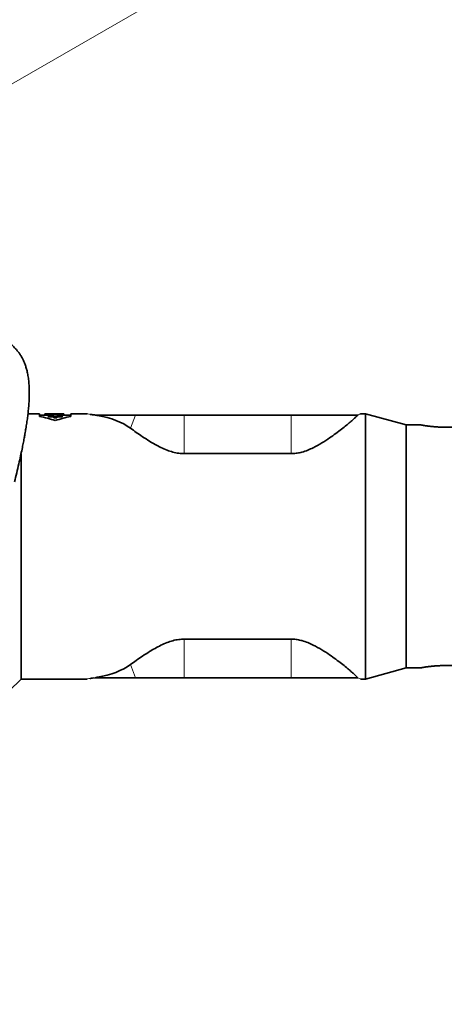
# Model space of a CAD drawing. Header units: millimetres. Extents: x 0 to 14900, y 0 to 10500.
# Tile 43 of 53: x 11562 to 11862, y 6052 to 6750. Entities that reach past the tile are written whole.
import ezdxf

# ---------------------------------------------------------------- set-up
doc = ezdxf.new("R2010")
doc.units = ezdxf.units.MM
doc.header["$LTSCALE"] = 25
doc.styles.add('SLDTEXTSTYLE0', font='TXT', dxfattribs={"width": 0.605})
doc.dimstyles.new('SLDDIMSTYLE2', dxfattribs={"dimtxt": 87.5, "dimasz": 87.5, "dimexe": 0, "dimexo": 0.0625, "dimgap": 21.875, "dimtad": 1, "dimdec": 1, "dimrnd": 1e-09, "dimzin": 12, "dimdsep": 46, "dimtxsty": 'SLDTEXTSTYLE0', "dimsah": 1, "dimcen": 0, "dimadec": 0, "dimazin": 3, "dimtfac": 1, "dimtofl": 0, "dimtmove": 0, "dimatfit": 3, "dimfxl": 1, "dimfrac": 2, "dimtolj": 1, "dimtzin": 12, "dimarcsym": 0})
doc.dimstyles.new('SLDDIMSTYLE3', dxfattribs={"dimtxt": 87.5, "dimasz": 87.5, "dimexe": 0, "dimexo": 0.0625, "dimgap": 21.875, "dimtad": 1, "dimdec": 4, "dimlfac": 25, "dimzin": 12, "dimdsep": 46, "dimtxsty": 'SLDTEXTSTYLE0', "dimsah": 1, "dimcen": 0.09, "dimadec": 1, "dimazin": 3, "dimtfac": 1, "dimtofl": 0, "dimtmove": 0, "dimatfit": 3, "dimfxl": 1, "dimfrac": 2, "dimtolj": 1, "dimtzin": 12, "dimarcsym": 0})

# ---------------------------------------------------------------- blocks, each defined once
blk = doc.blocks.new('_D_6')
at = {"color": 7, "linetype": 'Continuous', "lineweight": 0}
for q in [(12310.03, 7139.35), (10988.91, 6376.6)]:
    blk.add_line((11818.56, 6855.6), q, dxfattribs=at)
at = {"color": 7, "linetype": 'Continuous', "lineweight": 18}
blk.add_solid([(11818.56, 6855.6), (11900.59, 6888.53), (11888.09, 6910.18)], dxfattribs=at)
at = {"color": 7, "linetype": 'Continuous', "lineweight": 18, "insert": (12004.87, 7093.32), "char_height": 87.5, "attachment_point": 1, "rotation": 30, "style": 'SLDTEXTSTYLE0'}
blk.add_mtext('R958', dxfattribs=at)
blk = doc.blocks.new('_D_7')
at = {"color": 7, "linetype": 'Continuous', "lineweight": 0}
blk.add_line((12868.9, 8443.5), (10988.91, 6376.6), dxfattribs=at)
at = {"color": 7, "linetype": 'Continuous', "lineweight": 18}
blk.add_solid([(12868.9, 8443.5), (12800.77, 8387.18), (12819.27, 8370.36)], dxfattribs=at)
at = {"color": 7, "linetype": 'Continuous', "lineweight": 18, "insert": (11725.29, 7353.72), "char_height": 87.5, "attachment_point": 1, "rotation": 47.71136, "style": 'SLDTEXTSTYLE0'}
blk.add_mtext('R2794', dxfattribs=at)
blk = doc.blocks.new('_D_8')
at = {"color": 7, "linetype": 'Continuous', "lineweight": 0}
for p, q in [((8188.12, 6870.46), (7939.56, 6914.28)), ((12320.13, 6376.6), (14085.3, 6376.6))]:
    blk.add_line(p, q, dxfattribs=at)
at = {"color": 7, "linetype": 'Continuous', "lineweight": 18}
blk.add_arc((10988.91, 6376.6), 3058.9, 0, 170, dxfattribs=at)
for points in [[(7976.49, 6907.77), (8005.19, 6991.37), (7980.63, 6996.06)], [(14047.8, 6376.6), (14059.05, 6464.27), (14034.05, 6463.91)]]:
    blk.add_solid(points, dxfattribs=at)
at = {"color": 7, "linetype": 'Continuous', "lineweight": 18, "insert": (11141.49, 9547.06), "char_height": 87.5, "attachment_point": 1, "rotation": 355, "style": 'SLDTEXTSTYLE0'}
blk.add_mtext('170°', dxfattribs=at)
blk = doc.blocks.new('_D_9')
at = {"color": 7, "linetype": 'Continuous', "lineweight": 0}
for p, q in [((12320.13, 6376.6), (14085.33, 6376.6)), ((8188.12, 5882.75), (7939.53, 5838.91))]:
    blk.add_line(p, q, dxfattribs=at)
at = {"color": 7, "linetype": 'Continuous', "lineweight": 18}
blk.add_arc((10988.91, 6376.6), 3058.92, 190, 0, dxfattribs=at)
for points in [[(14047.83, 6376.6), (14034.08, 6289.29), (14059.08, 6288.93)], [(7976.46, 5845.42), (7980.6, 5757.13), (8005.16, 5761.83)]]:
    blk.add_solid(points, dxfattribs=at)
at = {"color": 7, "linetype": 'Continuous', "lineweight": 18, "insert": (11121.83, 3430.85), "char_height": 87.5, "attachment_point": 1, "rotation": 5, "style": 'SLDTEXTSTYLE0'}
blk.add_mtext('170°', dxfattribs=at)

msp = doc.modelspace()

# ---------------------------------------------------------------- linework, layer by layer
at = {"color": 7, "linetype": 'Continuous', "lineweight": 35}
for p, q in [((11575.9811976, 6470.6007518), (11567.8243225, 6470.6007518)), ((11575.9811976, 6468.6869929), (11575.9811976, 6470.6007518)), ((11579.8555812, 6469.6007518), (11575.9811976, 6469.6007518)), ((11579.8555812, 6470.5939782), (11579.8555812, 6470.526932)), ((11582.624812, 6470.5939782), (11579.8555812, 6470.5939782)), ((11579.8555812, 6470.526932), (11582.624812, 6470.526932)), ((11579.8555812, 6469.5261376), (11579.8555812, 6470.526932)), ((11582.2675337, 6469.5261376), (11579.8555812, 6469.5261376)), ((11582.2675337, 6469.7525527), (11582.2675337, 6469.4204627)), ((11586.0175337, 6469.7525527), (11582.2675337, 6469.7525527)), ((11582.2675337, 6469.4204627), (11586.0175337, 6469.4204627)), ((11582.2675337, 6468.4076073), (11582.2675337, 6469.4204627)), ((11586.0175337, 6468.4076073), (11582.2675337, 6468.4076073)), ((11584.874812, 6470.6007518), (11582.624812, 6470.6007518)), ((11582.624812, 6470.6007518), (11582.624812, 6470.5939782)), ((11582.624812, 6470.526932), (11582.624812, 6470.4423146)), ((11582.624812, 6470.4423146), (11584.874812, 6470.4423146)), ((11582.624812, 6469.7525527), (11582.624812, 6470.4423146)), ((11584.874812, 6470.5939782), (11584.874812, 6470.6007518)), ((11589.3694033, 6470.5939782), (11584.874812, 6470.5939782)), ((11584.874812, 6470.526932), (11593.1825043, 6470.526932)), ((11584.874812, 6470.4423146), (11584.874812, 6470.526932)), ((11584.874812, 6469.7525527), (11584.874812, 6470.4423146)), ((11586.0175337, 6470.183283), (11586.0175337, 6469.7525527)), ((11588.2675337, 6470.183283), (11586.0175337, 6470.183283)), ((11586.0175337, 6469.4204627), (11586.0175337, 6468.7423091)), ((11586.0175337, 6468.7423091), (11588.2675337, 6468.7423091)), ((11586.0175337, 6467.7219161), (11586.0175337, 6468.7423091)), ((11588.2675337, 6467.7219161), (11586.0175337, 6467.7219161)), ((11591.0384538, 6470.6007518), (11587.7271234, 6470.6007518)), ((11588.2675337, 6469.7525527), (11588.2675337, 6470.183283)), ((11592.0175337, 6469.7525527), (11588.2675337, 6469.7525527)), ((11588.2675337, 6469.4204627), (11592.0175337, 6469.4204627)), ((11588.2675337, 6468.7423091), (11588.2675337, 6469.4204627)), ((11588.2675337, 6467.7219161), (11588.2675337, 6468.7423091)), ((11592.0175337, 6468.4076073), (11588.2675337, 6468.4076073)), ((11592.0175337, 6469.4204627), (11592.0175337, 6469.7525527)), ((11593.1825043, 6469.5261376), (11592.0175337, 6469.5261376)), ((11592.0175337, 6468.4076073), (11592.0175337, 6469.4204627)), ((11593.1825043, 6470.526932), (11593.1825043, 6470.5892272)), ((11593.1825043, 6469.5261376), (11593.1825043, 6470.526932)), ((11598.2386909, 6469.6007518), (11593.1825043, 6469.6007518)), ((11609.3089983, 6470.6007518), (11598.2386909, 6470.6007518)), ((11598.2386909, 6470.6007518), (11598.2386909, 6468.6869929)), ((11617.2485224, 6469.6007518), (11615.5030829, 6469.6007518)), ((11643.8590488, 6469.6007518), (11617.2485224, 6469.6007518)), ((11678.4095751, 6469.6007518), (11643.8590488, 6469.6007518)), ((11754.005493, 6469.6007518), (11678.4095751, 6469.6007518)), ((11801.1224576, 6469.6007518), (11754.005493, 6469.6007518)), ((11801.1340879, 6469.60878), (11801.1224576, 6469.6007518)), ((11806.562507, 6470.6007518), (11803.5077045, 6470.6007518)), ((11835.4095751, 6462.6007518), (11806.562507, 6470.6007518)), ((11806.562507, 6282.6007518), (11806.562507, 6470.6007518)), ((11846.0549647, 6462.6007518), (11835.4095751, 6462.6007518)), ((11835.4095751, 6290.6007518), (11835.4095751, 6462.6007518)), ((11882.4095751, 6461.0447495), (11862.4095751, 6461.0447495)), ((11562.9095751, 6282.6007518), (11562.9095751, 6442.1849874)), ((11754.005493, 6442.2881306), (11678.4095751, 6442.2881306)), ((11754.005493, 6310.913373), (11678.4095751, 6310.913373)), ((11882.4095751, 6292.1567541), (11862.4095751, 6292.1567541)), ((11806.562507, 6282.6007518), (11835.4095751, 6290.6007518)), ((11835.4095751, 6290.6007518), (11846.0549647, 6290.6007518)), ((11554.5791729, 6274.2703497), (11562.9095751, 6282.6007518)), ((11562.9095751, 6282.6007518), (11609.3089983, 6282.6007518)), ((11615.5030829, 6283.6007518), (11613.5403953, 6283.3160737)), ((11617.2485224, 6283.6007518), (11615.5030829, 6283.6007518)), ((11643.8590488, 6283.6007518), (11617.2485224, 6283.6007518)), ((11678.4095751, 6283.6007518), (11643.8590488, 6283.6007518)), ((11754.005493, 6283.6007518), (11678.4095751, 6283.6007518)), ((11801.1224576, 6283.6007518), (11754.005493, 6283.6007518)), ((11801.1340879, 6283.5927236), (11801.1224576, 6283.6007518)), ((11803.5077045, 6282.6007518), (11806.562507, 6282.6007518))]:
    msp.add_line(p, q, dxfattribs=at)
at = {"color": 8, "linetype": 'Continuous', "lineweight": 18}
for p, q in [((11617.140632, 6469.3072479), (11617.2485224, 6469.6007518)), ((11640.4231914, 6460.2538815), (11643.8590488, 6469.6007518)), ((11678.4095751, 6442.2881306), (11678.4095751, 6469.6007518)), ((11754.005493, 6442.2881306), (11754.005493, 6469.6007518)), ((11678.4095751, 6310.913373), (11678.4095751, 6283.6007518)), ((11754.005493, 6310.913373), (11754.005493, 6283.6007518)), ((11640.4231914, 6292.9476221), (11643.8590488, 6283.6007518)), ((11617.140632, 6283.8942557), (11617.2485224, 6283.6007518))]:
    msp.add_line(p, q, dxfattribs=at)
at = {"color": 7, "linetype": 'Continuous', "lineweight": 18}
for radius in [2794, 958]:
    msp.add_arc((10988.9095722, 6376.6007518), radius, 190, 170, dxfattribs=at)
at = {"color": 7, "linetype": 'Continuous', "lineweight": 35}
for centre, start, end in [((11557.1099442, 6376.6007518), 71.3885360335, 78.4187108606), ((11617.1099442, 6376.6007518), 101.5812891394, 108.6114639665)]:
    msp.add_arc(centre, 94, start, end, dxfattribs=at)
for centre, major_axis, ratio, start_param, end_param in [((11587.7271234, 6376.6007518), (136.8021016, 0), 0.6871239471, 1.5587912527, 1.5828014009), ((11591.0384538, 6376.6007518), (136.9256277, 0), 0.686504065, 1.5551371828, 1.5707963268), ((11522.1108375, 6376.6007518), (127.6278939, 73.40555), 0.4600599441, 0.2010634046, 0.5085883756), ((11522.1108375, 6376.6007518), (127.6278939, -73.40555), 0.4600599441, 5.7745969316, 6.0821219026)]:
    msp.add_ellipse(centre, major_axis=major_axis, ratio=ratio, start_param=start_param, end_param=end_param, dxfattribs=at)
for points, knots in [([(11558.3012346, 6422.3870844), (11558.8170256, 6424.4730208), (11559.878317, 6428.7650437), (11561.3057401, 6434.8725122), (11562.5670844, 6440.5057844), (11563.5927216, 6445.322917), (11564.442302, 6449.5161458), (11565.1229727, 6453.0571433), (11565.6458991, 6455.9256849), (11566.0315732, 6458.1410905), (11566.3501617, 6460.0469141), (11566.6541324, 6461.9452883), (11566.9626568, 6463.9738272), (11567.3410729, 6466.6213108), (11567.7708135, 6469.9559896), (11568.201102, 6473.9501529), (11568.5292719, 6477.9822981), (11568.7258503, 6481.8431025), (11568.795924, 6485.7585051), (11568.7007498, 6489.7810331), (11568.3844996, 6493.8605396), (11567.8697019, 6497.5414741), (11567.2073648, 6500.7475493), (11566.4436983, 6503.5280447), (11565.5998347, 6505.9722338), (11564.6656924, 6508.1988851), (11563.6060396, 6510.3208265), (11562.362078, 6512.4269144), (11560.6659304, 6514.8445205), (11558.4212257, 6517.4264511), (11555.5427134, 6520.0074717), (11552.3273492, 6522.2277906), (11549.0703409, 6523.9834531), (11546.8631766, 6524.8393661), (11545.8853929, 6525.2185394)], [0, 0, 0, 0, 0.03229352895, 0.06644716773, 0.09676114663, 0.12335257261, 0.14631629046, 0.1682026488, 0.18548959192, 0.19818615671, 0.20923113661, 0.22135488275, 0.23457586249, 0.24896494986, 0.27451394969, 0.30392568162, 0.33647894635, 0.36853888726, 0.3996818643, 0.43942463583, 0.48063575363, 0.52276517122, 0.55976637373, 0.59204809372, 0.62242573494, 0.65201229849, 0.68127354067, 0.71254429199, 0.74614095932, 0.79591661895, 0.84701053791, 0.90176396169, 0.95648099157, 1, 1, 1, 1]), ([(11609.6655546, 6470.5347222), (11609.6058952, 6470.5543604), (11609.4897284, 6470.5925995), (11609.367607, 6470.598084), (11609.308203, 6470.6007518)], [0, 0, 0, 0, 0.5135663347, 1, 1, 1, 1]), ([(11615.5030829, 6469.6007518), (11614.5889776, 6469.72865), (11613.1932466, 6469.9239353), (11612.2619469, 6470.0830049), (11611.9405828, 6470.1378951)], [0, 0, 0, 0, 0.6549294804, 1, 1, 1, 1]), ([(11614.1344748, 6469.7915038), (11613.4026485, 6469.9036609), (11612.5520041, 6470.0340276), (11612.0160089, 6470.1290252), (11611.941141, 6470.1422945)], [0, 0, 0, 0, 0.860319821, 1, 1, 1, 1]), ([(11617.140632, 6469.3072479), (11617.0491642, 6469.3228413), (11616.4700925, 6469.421561), (11615.945127, 6469.5188393), (11615.5030829, 6469.6007518)], [0, 0, 0, 0, 0.1579560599, 1, 1, 1, 1]), ([(11801.1224576, 6469.6007518), (11800.7093308, 6469.1471586), (11799.9745875, 6468.340446), (11798.0502295, 6466.5695914), (11795.8641728, 6464.6643299), (11793.0995736, 6462.3646661), (11789.7367308, 6459.6717773), (11785.7383465, 6456.624953), (11781.1241881, 6453.3266293), (11775.8713616, 6449.8407542), (11770.6593068, 6446.8932535), (11765.8920093, 6444.7188653), (11762.0903587, 6443.3995135), (11758.3840977, 6442.5802552), (11755.7589081, 6442.3058036), (11754.2964507, 6442.2910632), (11754.005493, 6442.2881306)], [0, 0, 0, 0, 0.0987802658, 0.1756800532, 0.2527882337, 0.3297402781, 0.4185159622, 0.5075072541, 0.5963106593, 0.6942369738, 0.7920353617, 0.8478940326, 0.903654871, 0.9465379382, 0.9893636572, 1, 1, 1, 1]), ([(11803.5109282, 6470.6007518), (11803.4515317, 6470.5980852), (11803.3294423, 6470.5926041), (11803.2132533, 6470.554358), (11803.1535903, 6470.5347187)], [0, 0, 0, 0, 0.4864993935, 1, 1, 1, 1]), ([(11678.4095751, 6442.2881306), (11677.1240127, 6442.3397788), (11674.3709479, 6442.4503846), (11670.3020822, 6443.3396944), (11666.0437225, 6444.7522724), (11661.8184371, 6446.6125768), (11657.6695138, 6448.808342), (11653.3366811, 6451.3931725), (11648.8778915, 6454.2654571), (11644.3847806, 6457.3714228), (11641.7428779, 6459.2936755), (11640.4231914, 6460.2538815)], [0, 0, 0, 0, 0.0764030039, 0.1636189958, 0.2510276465, 0.3564818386, 0.4623468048, 0.5680867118, 0.7119525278, 0.8561141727, 1, 1, 1, 1]), ([(11862.4095751, 6461.0447495), (11861.5086451, 6461.0527093), (11860.145361, 6461.064754), (11858.3570945, 6461.1377828), (11856.6050167, 6461.2341896), (11854.9297205, 6461.3657693), (11853.3681061, 6461.5200451), (11852.2535919, 6461.6449982), (11851.2111842, 6461.7748015), (11850.2482378, 6461.9057098), (11849.361233, 6462.0356441), (11848.6343078, 6462.1491108), (11847.8721699, 6462.2735649), (11847.082489, 6462.4095572), (11846.3743511, 6462.5382734), (11846.0602552, 6462.597454), (11846.0560602, 6462.5982406), (11846.0549647, 6462.5984461)], [0, 0, 0, 0, 0.1050741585, 0.1589978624, 0.2133192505, 0.3187648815, 0.3722735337, 0.4265453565, 0.4796391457, 0.5331009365, 0.5871338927, 0.6419512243, 0.6818049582, 0.7622809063, 0.8579047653, 0.9628898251, 1, 1, 1, 1]), ([(11678.4095751, 6310.913373), (11677.1240127, 6310.8617249), (11674.3709479, 6310.751119), (11670.3020822, 6309.8618092), (11666.0437225, 6308.4492312), (11661.8184371, 6306.5889268), (11657.6695138, 6304.3931616), (11653.3366811, 6301.8083311), (11648.8778915, 6298.9360466), (11644.3847806, 6295.8300809), (11641.7428779, 6293.9078282), (11640.4231914, 6292.9476221)], [0, 0, 0, 0, 0.0764030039, 0.1636189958, 0.2510276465, 0.3564818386, 0.4623468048, 0.5680867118, 0.7119525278, 0.8561141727, 1, 1, 1, 1]), ([(11801.1224576, 6283.6007518), (11800.7093308, 6284.0543451), (11799.9745875, 6284.8610577), (11798.0502295, 6286.6319123), (11795.8641728, 6288.5371738), (11793.0995736, 6290.8368375), (11789.7367308, 6293.5297264), (11785.7383465, 6296.5765507), (11781.1241881, 6299.8748743), (11775.8713616, 6303.3607495), (11770.6593068, 6306.3082502), (11765.8920093, 6308.4826384), (11762.0903587, 6309.8019902), (11758.3840977, 6310.6212484), (11755.7589081, 6310.8957), (11754.2964507, 6310.9104404), (11754.005493, 6310.913373)], [0, 0, 0, 0, 0.0987802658, 0.1756800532, 0.2527882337, 0.3297402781, 0.4185159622, 0.5075072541, 0.5963106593, 0.6942369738, 0.7920353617, 0.8478940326, 0.903654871, 0.9465379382, 0.9893636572, 1, 1, 1, 1]), ([(11862.4095751, 6292.1567541), (11861.5086451, 6292.1487944), (11860.145361, 6292.1367497), (11858.3570945, 6292.0637209), (11856.6050167, 6291.9673141), (11854.9297206, 6291.8357344), (11853.368106, 6291.6814586), (11852.2535924, 6291.5565056), (11851.2111823, 6291.4267018), (11850.2482448, 6291.295795), (11849.3612066, 6291.1658552), (11848.5700244, 6291.0423597), (11847.8799843, 6290.9288878), (11847.2928456, 6290.8281556), (11846.8064601, 6290.7417642), (11846.3222925, 6290.6534302), (11846.060104, 6290.6040204), (11846.0560289, 6290.603257), (11846.0549647, 6290.6030576)], [0, 0, 0, 0, 0.105064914, 0.1589838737, 0.2133004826, 0.3187368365, 0.372240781, 0.426507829, 0.4795969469, 0.5330540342, 0.5870822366, 0.6418947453, 0.6949142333, 0.7483097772, 0.8029036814, 0.8579172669, 0.9628930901, 1, 1, 1, 1]), ([(11609.308203, 6282.6007518), (11609.367607, 6282.6034197), (11609.4897284, 6282.6089041), (11609.6058952, 6282.6471432), (11609.6655546, 6282.6667815)], [0, 0, 0, 0, 0.4864336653, 1, 1, 1, 1]), ([(11611.9327891, 6283.0574082), (11612.0050652, 6283.0702393), (11612.4140537, 6283.1428469), (11613.0646767, 6283.2429116), (11613.600322, 6283.325293)], [0, 0, 0, 0, 0.1767192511, 1, 1, 1, 1]), ([(11611.941141, 6283.0592091), (11612.0160089, 6283.0724784), (11612.5520041, 6283.167476), (11613.4026485, 6283.2978427), (11614.1344748, 6283.4099998)], [0, 0, 0, 0, 0.139680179, 1, 1, 1, 1]), ([(11617.140632, 6283.8942557), (11617.0491642, 6283.8786624), (11616.4700925, 6283.7799426), (11615.945127, 6283.6826644), (11615.5030829, 6283.6007518)], [0, 0, 0, 0, 0.1579560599, 1, 1, 1, 1]), ([(11803.1535903, 6282.666785), (11803.2132533, 6282.6471456), (11803.3294423, 6282.6088996), (11803.4515317, 6282.6034184), (11803.5109282, 6282.6007518)], [0, 0, 0, 0, 0.5135006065, 1, 1, 1, 1])]:
    msp.add_open_spline(points, degree=3, knots=knots, dxfattribs=at)
at = {"color": 8, "linetype": 'Continuous', "lineweight": 18}
for points, knots in [([(11611.9405828, 6470.1378951), (11611.6073544, 6470.1926294), (11610.5774724, 6470.3617923), (11609.6965397, 6470.5295347), (11609.1640297, 6470.6274938), (11609.3087331, 6470.6006534), (11609.3089983, 6470.6006042)], [0, 0, 0, 0, 0.1920026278, 0.5934071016, 0.9992546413, 1, 1, 1, 1]), ([(11803.5077045, 6470.5995181), (11803.4486473, 6470.5780548), (11803.3293083, 6470.5346832), (11802.4780966, 6470.1988718), (11801.5857171, 6469.8070694), (11801.1340879, 6469.60878)], [0, 0, 0, 0, 0.3260863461, 0.6589354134, 1, 1, 1, 1]), ([(11609.3089983, 6282.6008995), (11609.3087331, 6282.6008502), (11609.1640384, 6282.5740109), (11609.6682719, 6282.6688674), (11610.857277, 6282.8851204), (11612.8270656, 6283.2238886), (11614.6158556, 6283.4758037), (11615.5030829, 6283.6007518)], [0, 0, 0, 0, 0.0004660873, 0.2542504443, 0.5052564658, 0.7546106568, 1, 1, 1, 1]), ([(11801.1340879, 6283.5927236), (11801.5857136, 6283.3944352), (11802.4780867, 6283.0026344), (11803.3293084, 6282.6668214), (11803.4486471, 6282.6234493), (11803.5077045, 6282.6019856)], [0, 0, 0, 0, 0.3410628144, 0.6739104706, 1, 1, 1, 1])]:
    msp.add_open_spline(points, degree=3, knots=knots, dxfattribs=at)

# ---------------------------------------------------------------- dimensions: what is measured, and where the dimension line sits
at = {"color": 7, "linetype": 'Continuous', "lineweight": 18}
for base, line1, line2, picture, middle in [((11255.5098468, 9423.8558346), ((12270.1345875, 6376.6007518), (9707.6845568, 6376.6007518)), ((10045.4637448, 6542.955706), (8237.3567102, 6861.7737602)), '_D_8', (11255.5098468, 9423.8558346)), ((11255.512342, 3329.3171484), ((10045.4637448, 6210.2457976), (8237.3567102, 5891.4277434)), ((9707.6845568, 6376.6007518), (12270.1345875, 6376.6007518)), '_D_9', (11255.512342, 3329.3171484))]:
    dim = msp.add_angular_dim_2l(base=base, line1=line1, line2=line2, dimstyle='SLDDIMSTYLE3', dxfattribs=at)
    dim.commit()
    dim.dimension.update_dxf_attribs({"geometry": picture, "text_midpoint": middle, "dimtype": 162})
for mpoint, picture, middle in [((12868.8967756, 8443.5028093), '_D_7', (11928.9034239, 7410.0520305)), ((11818.561909, 6855.6007518), '_D_6', (12187.0392618, 7068.3413563))]:
    dim = msp.add_radius_dim(center=(10988.9095722, 6376.6007518), mpoint=mpoint, dimstyle='SLDDIMSTYLE2', dxfattribs=at)
    dim.commit()
    dim.dimension.update_dxf_attribs({"geometry": picture, "text_midpoint": middle, "dimtype": 164})

doc.saveas('drawing.dxf')
